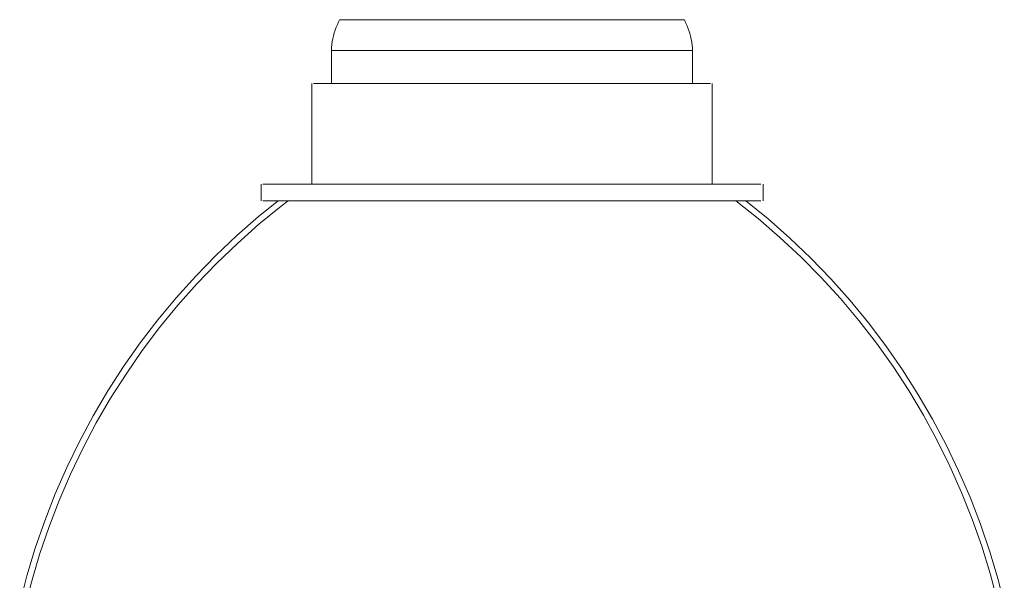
# Model space of a CAD drawing. Header units: millimetres. Extents: x 5395 to 9794, y 397 to 7363.
# Tile 19 of 38: x 6702 to 6865, y 1159 to 1251. Entities that reach past the tile are written whole.
import ezdxf

# ---------------------------------------------------------------- set-up
doc = ezdxf.new("R2010")
doc.units = ezdxf.units.MM
doc.layers.add('E-LITE-EQPM', color=7, linetype='Continuous', lineweight=20)

# ---------------------------------------------------------------- blocks, each defined once
blk = doc.blocks.new('62802-7L - 64314-44-7L SAMBA Black_ribbon beige pendant lamp ø450-7L-659210-Alzado_PDF')
at = {"layer": 'E-LITE-EQPM', "lineweight": 9}
for p, q in [((6755.02, 1251.4), (6766.1, 1251.4)), ((6766.1, 1251.4), (6811.88, 1251.4)), ((6753.64, 1246.34), (6753.64, 1240.86)), ((6765.26, 1246.34), (6753.65, 1246.34)), ((6813.25, 1246.34), (6765.26, 1246.34)), ((6813.27, 1240.86), (6813.27, 1246.34)), ((6750.41, 1240.86), (6750.41, 1224.27)), ((6763.29, 1240.86), (6750.67, 1240.86)), ((6816.22, 1240.86), (6763.29, 1240.86)), ((6816.5, 1224.27), (6816.5, 1240.86)), ((6742.03, 1224.27), (6742.03, 1221.53)), ((6742.35, 1224.27), (6758.18, 1224.27)), ((6758.18, 1224.27), (6824.54, 1224.27)), ((6824.88, 1221.53), (6824.88, 1224.27)), ((6742.35, 1221.53), (6758.18, 1221.53)), ((6758.18, 1221.53), (6824.54, 1221.53))]:
    blk.add_line(p, q, dxfattribs=at)
at = {"layer": 'E-LITE-EQPM', "lineweight": 9, "flags": 128}
for points in [[(6753.64, 1246.34), (6753.67, 1246.83), (6753.73, 1247.31), (6753.8, 1247.8), (6753.89, 1248.28), (6754, 1248.76), (6754.13, 1249.23), (6754.28, 1249.69), (6754.45, 1250.15), (6754.63, 1250.61), (6754.83, 1251.05), (6755.01, 1251.4)], [(6811.9, 1251.4), (6812.11, 1250.96), (6812.31, 1250.52), (6812.49, 1250.06), (6812.66, 1249.6), (6812.8, 1249.13), (6812.93, 1248.66), (6813.04, 1248.18), (6813.12, 1247.7), (6813.19, 1247.22), (6813.24, 1246.73), (6813.27, 1246.34)], [(6702.2, 1155.02), (6703.4, 1159.64), (6704.78, 1164.21), (6706.34, 1168.72), (6708.08, 1173.17), (6709.99, 1177.54), (6712.08, 1181.83), (6714.34, 1186.04), (6716.77, 1190.15), (6719.35, 1194.16), (6722.1, 1198.06), (6725, 1201.86), (6728.05, 1205.53), (6731.25, 1209.08), (6734.58, 1212.49), (6738.05, 1215.77), (6741.64, 1218.91), (6744.88, 1221.53)], [(6702.99, 1154.02), (6704.15, 1158.61), (6705.49, 1163.15), (6707, 1167.63), (6708.7, 1172.05), (6710.57, 1176.4), (6712.61, 1180.67), (6714.83, 1184.86), (6717.2, 1188.95), (6719.75, 1192.94), (6722.44, 1196.83), (6725.29, 1200.61), (6728.29, 1204.28), (6731.44, 1207.81), (6734.72, 1211.22), (6738.14, 1214.5), (6741.68, 1217.64), (6745.35, 1220.63), (6746.51, 1221.53)], [(6820.39, 1221.53), (6824.1, 1218.58), (6827.68, 1215.49), (6831.14, 1212.26), (6834.46, 1208.89), (6837.65, 1205.39), (6840.7, 1201.76), (6843.59, 1198.02), (6846.34, 1194.16), (6848.93, 1190.2), (6851.36, 1186.14), (6853.62, 1181.98), (6855.72, 1177.74), (6857.64, 1173.41), (6859.39, 1169.01), (6860.97, 1164.55), (6862.36, 1160.02), (6863.57, 1155.45), (6863.91, 1154.02)], [(6822.03, 1221.53), (6825.73, 1218.52), (6829.31, 1215.36), (6832.76, 1212.06), (6836.08, 1208.63), (6839.25, 1205.06), (6842.29, 1201.37), (6845.17, 1197.57), (6847.89, 1193.65), (6850.46, 1189.62), (6852.87, 1185.5), (6855.1, 1181.28), (6857.17, 1176.98), (6859.06, 1172.6), (6860.78, 1168.14), (6862.32, 1163.62), (6863.67, 1159.05), (6864.7, 1155.02)]]:
    blk.add_lwpolyline(points, dxfattribs=at)

msp = doc.modelspace()

# ---------------------------------------------------------------- block references
at = {"layer": 'E-LITE-EQPM', "lineweight": 9}
msp.add_blockref('62802-7L - 64314-44-7L SAMBA Black_ribbon beige pendant lamp ø450-7L-659210-Alzado_PDF', (0, 0), dxfattribs=at)

doc.saveas('drawing.dxf')
